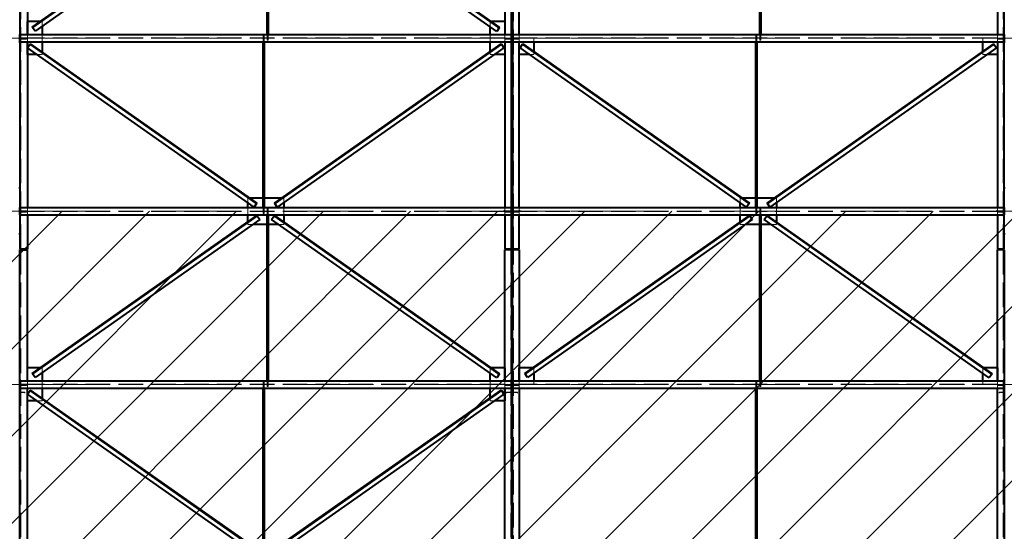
# Model space of a CAD drawing. Header units: metres. Extents: x 235 to 340, y 94 to 153.
# Tile 17 of 48: x 259.27 to 271.26, y 135.34 to 141.57. Entities that reach past the tile are written whole.
import ezdxf

# ---------------------------------------------------------------- set-up
doc = ezdxf.new("R2010")
doc.units = ezdxf.units.M
doc.linetypes.add('__RA_15', pattern=[1.7, 1, -0.3, 0.1, -0.3])
doc.linetypes.add('__RA_2', pattern=[0.4, 0.3, -0.1])
doc.layers.add('OSY', color=204, linetype='__RA_15', lineweight=13)
doc.layers.add('Standard', color=7, linetype='Continuous', lineweight=40)

msp = doc.modelspace()

# ---------------------------------------------------------------- linework, layer by layer
at = {"layer": 'OSY', "color": 204, "linetype": '__RA_15', "lineweight": 13}
for p, q in [((265.266, 126.792), (265.266, 152.32)), ((242.178, 141.343), (323.276, 141.343)), ((242.178, 139.235), (323.276, 139.235)), ((242.178, 137.127), (323.276, 137.127))]:
    msp.add_line(p, q, dxfattribs=at)
at = {"layer": 'Standard', "color": 1, "linetype": 'Continuous', "lineweight": 40}
for p, q in [((259.272, 143.405), (259.272, 141.388)), ((259.362, 143.405), (259.362, 141.543)), ((259.422, 141.477), (262.159, 143.4)), ((262.162, 143.395), (259.425, 141.472)), ((262.193, 143.351), (259.456, 141.428)), ((262.285, 141.388), (262.285, 143.405)), ((262.286, 141.388), (262.286, 143.405)), ((262.291, 141.388), (262.291, 143.405)), ((262.295, 141.388), (262.295, 143.405)), ((262.297, 143.405), (262.297, 141.388)), ((265.08, 141.424), (262.337, 143.352)), ((265.111, 141.468), (262.368, 143.396)), ((262.371, 143.401), (265.115, 141.473)), ((265.18, 143.405), (265.18, 141.543)), ((265.26, 141.388), (265.26, 143.405)), ((265.272, 143.405), (265.272, 141.388)), ((265.352, 141.388), (265.352, 143.405)), ((268.285, 141.388), (268.285, 143.405)), ((268.286, 141.388), (268.286, 143.405)), ((268.291, 141.388), (268.291, 143.405)), ((268.295, 141.388), (268.295, 143.405)), ((268.297, 143.405), (268.297, 141.388)), ((271.18, 143.405), (271.18, 141.388)), ((271.26, 141.388), (271.26, 143.405)), ((259.362, 141.543), (259.362, 141.388)), ((259.515, 141.543), (259.362, 141.543)), ((259.362, 141.388), (259.362, 141.543)), ((265.18, 141.543), (265.016, 141.543)), ((265.18, 141.543), (265.18, 141.388)), ((265.18, 141.543), (265.18, 141.388)), ((259.425, 141.472), (259.422, 141.477)), ((259.456, 141.428), (259.425, 141.472)), ((259.542, 141.488), (259.542, 141.388)), ((265, 141.388), (265, 141.481)), ((265.111, 141.468), (265.08, 141.424)), ((265.115, 141.473), (265.111, 141.468)), ((259.272, 141.34), (259.26, 141.34)), ((259.26, 141.33), (259.272, 141.33)), ((259.272, 141.294), (259.26, 141.294)), ((259.272, 141.388), (265.26, 141.388)), ((259.272, 141.298), (259.272, 141.388)), ((259.272, 141.298), (259.272, 139.28)), ((259.272, 141.298), (265.26, 141.298)), ((259.362, 141.298), (259.362, 141.143)), ((259.362, 141.143), (259.362, 141.298)), ((259.542, 141.298), (259.542, 141.173)), ((262.235, 139.28), (262.235, 141.298)), ((262.236, 139.28), (262.236, 141.298)), ((262.241, 139.28), (262.241, 141.298)), ((262.245, 139.28), (262.245, 141.298)), ((262.247, 141.298), (262.247, 139.28)), ((265, 141.18), (265, 141.298)), ((265.18, 141.298), (265.18, 141.143)), ((265.18, 141.298), (265.18, 141.143)), ((265.26, 141.388), (265.26, 141.298)), ((265.272, 141.34), (265.26, 141.34)), ((265.26, 141.33), (265.272, 141.33)), ((265.26, 139.28), (265.26, 141.298)), ((265.272, 141.294), (265.26, 141.294)), ((265.272, 141.388), (271.26, 141.388)), ((265.272, 141.298), (265.272, 141.388)), ((265.272, 141.298), (265.272, 139.28)), ((265.272, 141.298), (271.26, 141.298)), ((265.352, 141.143), (265.352, 141.298)), ((265.352, 141.143), (265.352, 141.298)), ((265.532, 141.298), (265.532, 141.18)), ((268.235, 139.28), (268.235, 141.298)), ((268.236, 139.28), (268.236, 141.298)), ((268.241, 139.28), (268.241, 141.298)), ((268.245, 139.28), (268.245, 141.298)), ((268.247, 141.298), (268.247, 139.28)), ((271, 141.18), (271, 141.298)), ((271.18, 141.298), (271.18, 141.143)), ((271.18, 141.298), (271.18, 141.143)), ((271.26, 141.388), (271.26, 141.298)), ((271.272, 141.34), (271.26, 141.34)), ((271.26, 141.33), (271.272, 141.33)), ((271.26, 139.28), (271.26, 141.298)), ((271.272, 141.294), (271.26, 141.294)), ((259.364, 141.225), (259.395, 141.269)), ((262.124, 139.286), (259.364, 141.225)), ((259.395, 141.269), (259.398, 141.274)), ((262.155, 139.33), (259.395, 141.269)), ((259.398, 141.274), (262.158, 139.335)), ((262.373, 139.335), (265.133, 141.274)), ((265.136, 141.269), (262.376, 139.33)), ((265.167, 141.225), (262.407, 139.286)), ((265.133, 141.274), (265.136, 141.269)), ((265.136, 141.269), (265.167, 141.225)), ((265.364, 141.225), (265.395, 141.269)), ((268.124, 139.286), (265.364, 141.225)), ((265.395, 141.269), (265.398, 141.274)), ((268.155, 139.33), (265.395, 141.269)), ((265.398, 141.274), (268.158, 139.335)), ((268.373, 139.335), (271.133, 141.274)), ((271.136, 141.269), (268.376, 139.33)), ((271.167, 141.225), (268.407, 139.286)), ((271.133, 141.274), (271.136, 141.269)), ((271.136, 141.269), (271.167, 141.225)), ((259.362, 141.143), (259.362, 139.28)), ((259.481, 141.143), (259.362, 141.143)), ((265.18, 141.143), (265.051, 141.143)), ((265.18, 141.143), (265.18, 139.28)), ((265.352, 139.28), (265.352, 141.143)), ((265.481, 141.143), (265.352, 141.143)), ((271.18, 141.143), (271.051, 141.143)), ((271.18, 141.143), (271.18, 139.28)), ((259.272, 139.516), (259.26, 139.516)), ((265.272, 139.516), (265.26, 139.516)), ((271.272, 139.516), (271.26, 139.516)), ((262.235, 139.395), (262.073, 139.395)), ((262.459, 139.395), (262.247, 139.395)), ((268.235, 139.395), (268.073, 139.395)), ((268.459, 139.395), (268.247, 139.395)), ((259.272, 139.28), (265.26, 139.28)), ((259.272, 139.19), (259.272, 139.28)), ((262.046, 139.28), (262.046, 139.341)), ((262.155, 139.33), (262.124, 139.286)), ((262.158, 139.335), (262.155, 139.33)), ((262.376, 139.33), (262.373, 139.335)), ((262.407, 139.286), (262.376, 139.33)), ((262.486, 139.341), (262.486, 139.28)), ((265.26, 139.28), (265.26, 139.19)), ((265.272, 139.28), (271.26, 139.28)), ((265.272, 139.19), (265.272, 139.28)), ((268.046, 139.28), (268.046, 139.341)), ((268.155, 139.33), (268.124, 139.286)), ((268.158, 139.335), (268.155, 139.33)), ((268.376, 139.33), (268.373, 139.335)), ((268.407, 139.286), (268.376, 139.33)), ((268.486, 139.341), (268.486, 139.28)), ((271.26, 139.28), (271.26, 139.19)), ((259.272, 139.232), (259.26, 139.232)), ((259.26, 139.222), (259.272, 139.222)), ((259.272, 139.19), (259.272, 138.775)), ((259.272, 139.19), (265.26, 139.19)), ((259.362, 139.19), (259.362, 138.775)), ((259.422, 137.261), (262.159, 139.184)), ((262.162, 139.179), (259.425, 137.256)), ((262.193, 139.135), (259.456, 137.212)), ((262.046, 139.105), (262.046, 139.19)), ((262.159, 139.184), (262.162, 139.179)), ((262.162, 139.179), (262.193, 139.135)), ((262.285, 137.172), (262.285, 139.19)), ((262.286, 137.172), (262.286, 139.19)), ((262.291, 137.172), (262.291, 139.19)), ((262.295, 137.172), (262.295, 139.19)), ((262.297, 139.19), (262.297, 137.172)), ((262.337, 139.136), (262.368, 139.181)), ((265.08, 137.209), (262.337, 139.136)), ((262.368, 139.181), (262.371, 139.185)), ((265.111, 137.253), (262.368, 139.181)), ((262.371, 139.185), (265.115, 137.258)), ((262.486, 139.19), (262.486, 139.105)), ((265.18, 139.19), (265.18, 138.775)), ((265.272, 139.232), (265.26, 139.232)), ((265.26, 139.222), (265.272, 139.222)), ((265.26, 138.775), (265.26, 139.19)), ((265.272, 139.19), (265.272, 138.775)), ((265.272, 139.19), (271.26, 139.19)), ((265.352, 138.775), (265.352, 139.19)), ((265.422, 137.261), (268.159, 139.184)), ((268.162, 139.179), (265.425, 137.256)), ((268.193, 139.135), (265.456, 137.212)), ((268.046, 139.105), (268.046, 139.19)), ((268.159, 139.184), (268.162, 139.179)), ((268.162, 139.179), (268.193, 139.135)), ((268.285, 137.172), (268.285, 139.19)), ((268.286, 137.172), (268.286, 139.19)), ((268.291, 137.172), (268.291, 139.19)), ((268.295, 137.172), (268.295, 139.19)), ((268.297, 139.19), (268.297, 137.172)), ((268.337, 139.136), (268.368, 139.181)), ((271.08, 137.209), (268.337, 139.136)), ((268.368, 139.181), (268.371, 139.185)), ((271.111, 137.253), (268.368, 139.181)), ((268.371, 139.185), (271.115, 137.258)), ((268.486, 139.19), (268.486, 139.105)), ((271.18, 139.19), (271.18, 138.775)), ((271.272, 139.232), (271.26, 139.232)), ((271.26, 139.222), (271.272, 139.222)), ((271.26, 138.775), (271.26, 139.19)), ((262.285, 139.075), (262.107, 139.075)), ((262.424, 139.075), (262.297, 139.075)), ((268.285, 139.075), (268.107, 139.075)), ((268.424, 139.075), (268.297, 139.075)), ((259.272, 138.956), (259.26, 138.956)), ((265.272, 138.956), (265.26, 138.956)), ((271.272, 138.956), (271.26, 138.956)), ((259.362, 138.775), (259.272, 138.775)), ((265.26, 138.775), (265.18, 138.775)), ((265.352, 138.775), (265.272, 138.775)), ((271.26, 138.775), (271.18, 138.775)), ((259.272, 138.766), (259.362, 138.766)), ((259.272, 137.172), (259.272, 138.766)), ((259.362, 137.327), (259.362, 138.766)), ((265.18, 137.327), (265.18, 138.766)), ((265.26, 138.766), (265.18, 138.766)), ((265.26, 138.766), (265.26, 137.172)), ((265.272, 137.172), (265.272, 138.766)), ((265.352, 138.766), (265.272, 138.766)), ((265.352, 138.766), (265.352, 137.327)), ((271.18, 137.327), (271.18, 138.766)), ((271.26, 138.766), (271.18, 138.766)), ((271.26, 138.766), (271.26, 137.172)), ((259.272, 137.218), (259.26, 137.218)), ((259.362, 137.172), (259.362, 137.327)), ((259.515, 137.327), (259.362, 137.327)), ((259.362, 137.172), (259.362, 137.327)), ((259.425, 137.256), (259.422, 137.261)), ((259.456, 137.212), (259.425, 137.256)), ((259.542, 137.272), (259.542, 137.172)), ((265, 137.172), (265, 137.265)), ((265.18, 137.327), (265.016, 137.327)), ((265.111, 137.253), (265.08, 137.209)), ((265.115, 137.258), (265.111, 137.253)), ((265.18, 137.172), (265.18, 137.327)), ((265.18, 137.327), (265.18, 137.172)), ((265.272, 137.218), (265.26, 137.218)), ((265.352, 137.327), (265.352, 137.172)), ((265.515, 137.327), (265.352, 137.327)), ((265.352, 137.172), (265.352, 137.327)), ((265.425, 137.256), (265.422, 137.261)), ((265.456, 137.212), (265.425, 137.256)), ((265.532, 137.265), (265.532, 137.172)), ((271, 137.172), (271, 137.265)), ((271.18, 137.327), (271.016, 137.327)), ((271.111, 137.253), (271.08, 137.209)), ((271.115, 137.258), (271.111, 137.253)), ((271.18, 137.172), (271.18, 137.327)), ((271.18, 137.327), (271.18, 137.172)), ((271.272, 137.218), (271.26, 137.218)), ((259.272, 137.125), (259.26, 137.125)), ((259.26, 137.115), (259.272, 137.115)), ((259.272, 137.172), (265.26, 137.172)), ((259.272, 137.082), (259.272, 137.172)), ((265.26, 137.172), (265.26, 137.082)), ((265.272, 137.125), (265.26, 137.125)), ((265.26, 137.115), (265.272, 137.115)), ((265.272, 137.172), (271.26, 137.172)), ((265.272, 137.082), (265.272, 137.172)), ((271.26, 137.172), (271.26, 137.082)), ((271.272, 137.125), (271.26, 137.125)), ((271.26, 137.115), (271.272, 137.115)), ((259.272, 135.065), (259.272, 137.082)), ((259.272, 137.082), (265.26, 137.082)), ((259.362, 136.927), (259.362, 137.082)), ((259.362, 136.927), (259.362, 137.082)), ((259.364, 137.009), (259.395, 137.054)), ((262.124, 135.07), (259.364, 137.009)), ((259.395, 137.054), (259.398, 137.059)), ((262.155, 135.115), (259.395, 137.054)), ((259.398, 137.059), (262.158, 135.12)), ((259.542, 137.082), (259.542, 136.958)), ((262.235, 135.065), (262.235, 137.082)), ((262.236, 135.065), (262.236, 137.082)), ((262.241, 135.065), (262.241, 137.082)), ((262.245, 135.065), (262.245, 137.082)), ((262.247, 137.082), (262.247, 135.065)), ((262.373, 135.12), (265.133, 137.059)), ((265.136, 137.054), (262.376, 135.115)), ((265.167, 137.01), (262.407, 135.07)), ((265, 136.965), (265, 137.082)), ((265.133, 137.059), (265.136, 137.054)), ((265.136, 137.054), (265.167, 137.01)), ((265.18, 136.927), (265.18, 137.082)), ((265.18, 137.082), (265.18, 136.927)), ((265.26, 137.082), (265.26, 135.065)), ((265.272, 135.065), (265.272, 137.082)), ((265.272, 137.082), (271.26, 137.082)), ((265.352, 137.082), (265.352, 135.065)), ((268.235, 135.065), (268.235, 137.082)), ((268.236, 135.065), (268.236, 137.082)), ((268.241, 135.065), (268.241, 137.082)), ((268.245, 135.065), (268.245, 137.082)), ((268.247, 137.082), (268.247, 135.065)), ((271.18, 135.065), (271.18, 137.082)), ((271.26, 137.082), (271.26, 135.065)), ((259.272, 136.918), (259.26, 136.918)), ((259.362, 135.065), (259.362, 136.927)), ((259.481, 136.927), (259.362, 136.927)), ((265.18, 136.927), (265.051, 136.927)), ((265.18, 135.065), (265.18, 136.927)), ((265.272, 136.918), (265.26, 136.918)), ((271.272, 136.918), (271.26, 136.918))]:
    msp.add_line(p, q, dxfattribs=at)
at = {"layer": 'Standard', "color": 136, "linetype": '__RA_2', "lineweight": 18}
for p, q in [((259.282, 138.775), (259.282, 143.447)), ((265.25, 138.775), (265.25, 143.447)), ((265.282, 143.447), (265.282, 138.775)), ((271.25, 138.775), (271.25, 143.447)), ((259.526, 141.543), (259.515, 141.543)), ((259.542, 141.543), (259.526, 141.543)), ((259.542, 141.543), (259.542, 141.488)), ((265.005, 141.543), (265, 141.543)), ((265, 141.481), (265, 141.543)), ((265.016, 141.543), (265.005, 141.543)), ((259.28, 141.401), (259.272, 141.401)), ((259.272, 141.346), (265.26, 141.346)), ((259.272, 141.34), (265.26, 141.34)), ((259.272, 141.33), (259.35, 141.33)), ((259.28, 141.401), (259.28, 141.402)), ((259.28, 141.37), (259.28, 141.401)), ((259.35, 141.34), (259.35, 141.33)), ((259.362, 141.388), (259.362, 141.298)), ((259.362, 141.298), (259.362, 141.388)), ((259.542, 141.388), (259.542, 141.298)), ((262.235, 141.376), (262.236, 141.376)), ((262.235, 141.298), (262.235, 141.376)), ((262.236, 141.376), (262.241, 141.376)), ((262.236, 141.298), (262.236, 141.376)), ((262.241, 141.376), (262.245, 141.376)), ((262.241, 141.298), (262.241, 141.376)), ((262.245, 141.376), (262.247, 141.376)), ((262.245, 141.298), (262.245, 141.376)), ((262.247, 141.376), (262.247, 141.298)), ((262.285, 141.316), (262.285, 141.388)), ((262.286, 141.316), (262.285, 141.316)), ((262.286, 141.316), (262.286, 141.388)), ((262.291, 141.316), (262.286, 141.316)), ((262.291, 141.316), (262.291, 141.388)), ((262.295, 141.316), (262.291, 141.316)), ((262.295, 141.316), (262.295, 141.388)), ((262.297, 141.316), (262.295, 141.316)), ((262.297, 141.388), (262.297, 141.316)), ((265, 141.298), (265, 141.388)), ((265.18, 141.388), (265.18, 141.34)), ((265.18, 141.388), (265.18, 141.34)), ((265.18, 141.33), (265.18, 141.34)), ((265.18, 141.33), (265.18, 141.298)), ((265.18, 141.33), (265.18, 141.298)), ((265.18, 141.33), (265.26, 141.33)), ((265.252, 141.402), (265.252, 141.401)), ((265.26, 141.401), (265.252, 141.401)), ((265.252, 141.401), (265.252, 141.37)), ((265.28, 141.401), (265.272, 141.401)), ((265.272, 141.346), (271.26, 141.346)), ((265.272, 141.34), (271.26, 141.34)), ((265.272, 141.33), (265.35, 141.33)), ((265.28, 141.401), (265.28, 141.402)), ((265.28, 141.37), (265.28, 141.401)), ((265.35, 141.34), (265.35, 141.33)), ((265.352, 141.344), (265.352, 141.388)), ((265.352, 141.298), (265.352, 141.344)), ((265.532, 141.344), (265.352, 141.344)), ((265.352, 141.298), (265.352, 141.344)), ((265.532, 141.344), (265.532, 141.298)), ((268.235, 141.376), (268.236, 141.376)), ((268.235, 141.298), (268.235, 141.376)), ((268.236, 141.376), (268.241, 141.376)), ((268.236, 141.298), (268.236, 141.376)), ((268.241, 141.376), (268.245, 141.376)), ((268.241, 141.298), (268.241, 141.376)), ((268.245, 141.376), (268.247, 141.376)), ((268.245, 141.298), (268.245, 141.376)), ((268.247, 141.376), (268.247, 141.298)), ((268.285, 141.316), (268.285, 141.388)), ((268.286, 141.316), (268.285, 141.316)), ((268.286, 141.316), (268.286, 141.388)), ((268.291, 141.316), (268.286, 141.316)), ((268.291, 141.316), (268.291, 141.388)), ((268.295, 141.316), (268.291, 141.316)), ((268.295, 141.316), (268.295, 141.388)), ((268.297, 141.316), (268.295, 141.316)), ((268.297, 141.388), (268.297, 141.316)), ((271.18, 141.344), (271, 141.344)), ((271, 141.298), (271, 141.344)), ((271.18, 141.388), (271.18, 141.344)), ((271.18, 141.344), (271.18, 141.34)), ((271.18, 141.344), (271.18, 141.34)), ((271.18, 141.33), (271.18, 141.34)), ((271.18, 141.33), (271.18, 141.298)), ((271.18, 141.33), (271.18, 141.298)), ((271.18, 141.33), (271.26, 141.33)), ((271.252, 141.402), (271.252, 141.401)), ((271.26, 141.401), (271.252, 141.401)), ((271.252, 141.401), (271.252, 141.37)), ((259.542, 141.173), (259.542, 141.166)), ((265, 141.173), (265, 141.18)), ((265, 141.143), (265, 141.173)), ((265.532, 141.18), (265.532, 141.173)), ((265.532, 141.173), (265.532, 141.143)), ((271, 141.143), (271, 141.18)), ((259.542, 141.143), (259.481, 141.143)), ((259.542, 141.166), (259.542, 141.143)), ((265.051, 141.143), (265, 141.143)), ((265.352, 141.143), (265.532, 141.143)), ((265.532, 141.143), (265.481, 141.143)), ((271.051, 141.143), (271, 141.143)), ((271, 141.143), (271.18, 141.143)), ((262.062, 139.395), (262.046, 139.395)), ((262.046, 139.341), (262.046, 139.395)), ((262.073, 139.395), (262.062, 139.395)), ((262.247, 139.395), (262.235, 139.395)), ((262.469, 139.395), (262.459, 139.395)), ((262.486, 139.395), (262.469, 139.395)), ((262.486, 139.395), (262.486, 139.341)), ((265.252, 139.413), (265.252, 139.4)), ((265.26, 139.4), (265.252, 139.4)), ((265.252, 139.4), (265.252, 139.387)), ((268.062, 139.395), (268.046, 139.395)), ((268.046, 139.341), (268.046, 139.395)), ((268.073, 139.395), (268.062, 139.395)), ((268.247, 139.395), (268.235, 139.395)), ((268.486, 139.395), (268.459, 139.395)), ((268.486, 139.395), (268.486, 139.341)), ((271.252, 139.413), (271.252, 139.4)), ((271.26, 139.4), (271.252, 139.4)), ((271.252, 139.4), (271.252, 139.387)), ((259.362, 139.28), (259.362, 139.19)), ((262.046, 139.19), (262.046, 139.28)), ((262.235, 139.208), (262.235, 139.28)), ((262.236, 139.208), (262.236, 139.28)), ((262.241, 139.208), (262.241, 139.28)), ((262.245, 139.208), (262.245, 139.28)), ((262.247, 139.28), (262.247, 139.208)), ((262.285, 139.268), (262.286, 139.268)), ((262.285, 139.19), (262.285, 139.268)), ((262.286, 139.268), (262.291, 139.268)), ((262.286, 139.19), (262.286, 139.268)), ((262.291, 139.268), (262.295, 139.268)), ((262.291, 139.19), (262.291, 139.268)), ((262.295, 139.268), (262.297, 139.268)), ((262.295, 139.19), (262.295, 139.268)), ((262.297, 139.268), (262.297, 139.19)), ((262.486, 139.28), (262.486, 139.19)), ((265.18, 139.28), (265.18, 139.232)), ((265.352, 139.19), (265.352, 139.28)), ((268.046, 139.19), (268.046, 139.28)), ((268.235, 139.208), (268.235, 139.28)), ((268.236, 139.208), (268.236, 139.28)), ((268.241, 139.208), (268.241, 139.28)), ((268.245, 139.208), (268.245, 139.28)), ((268.247, 139.28), (268.247, 139.208)), ((268.285, 139.268), (268.286, 139.268)), ((268.285, 139.19), (268.285, 139.268)), ((268.286, 139.268), (268.291, 139.268)), ((268.286, 139.19), (268.286, 139.268)), ((268.291, 139.268), (268.295, 139.268)), ((268.291, 139.19), (268.291, 139.268)), ((268.295, 139.268), (268.297, 139.268)), ((268.295, 139.19), (268.295, 139.268)), ((268.297, 139.268), (268.297, 139.19)), ((268.486, 139.28), (268.486, 139.19)), ((271.18, 139.28), (271.18, 139.232)), ((259.272, 139.249), (259.282, 139.249)), ((259.362, 139.242), (259.272, 139.242)), ((259.272, 139.238), (265.26, 139.238)), ((259.282, 139.237), (259.272, 139.237)), ((259.272, 139.232), (265.26, 139.232)), ((259.272, 139.23), (259.362, 139.23)), ((259.272, 139.222), (259.35, 139.222)), ((259.35, 139.232), (259.35, 139.222)), ((262.236, 139.208), (262.235, 139.208)), ((262.241, 139.208), (262.236, 139.208)), ((262.245, 139.208), (262.241, 139.208)), ((262.247, 139.208), (262.245, 139.208)), ((265.17, 139.242), (265.17, 139.25)), ((265.17, 139.242), (265.17, 139.23)), ((265.26, 139.242), (265.17, 139.242)), ((265.17, 139.23), (265.26, 139.23)), ((265.18, 139.222), (265.18, 139.232)), ((265.18, 139.222), (265.18, 139.19)), ((265.18, 139.222), (265.26, 139.222)), ((265.25, 139.248), (265.26, 139.248)), ((265.26, 139.236), (265.25, 139.236)), ((265.272, 139.248), (265.282, 139.248)), ((265.362, 139.242), (265.272, 139.242)), ((265.272, 139.238), (271.26, 139.238)), ((265.282, 139.236), (265.272, 139.236)), ((265.272, 139.232), (271.26, 139.232)), ((265.272, 139.23), (265.362, 139.23)), ((265.272, 139.222), (265.35, 139.222)), ((265.35, 139.232), (265.35, 139.222)), ((265.362, 139.25), (265.362, 139.242)), ((265.362, 139.242), (265.362, 139.23)), ((268.236, 139.208), (268.235, 139.208)), ((268.241, 139.208), (268.236, 139.208)), ((268.245, 139.208), (268.241, 139.208)), ((268.247, 139.208), (268.245, 139.208)), ((271.17, 139.242), (271.17, 139.25)), ((271.17, 139.242), (271.17, 139.23)), ((271.26, 139.242), (271.17, 139.242)), ((271.17, 139.23), (271.26, 139.23)), ((271.18, 139.222), (271.18, 139.232)), ((271.18, 139.222), (271.18, 139.19)), ((271.18, 139.222), (271.26, 139.222)), ((271.25, 139.248), (271.26, 139.248)), ((271.26, 139.236), (271.25, 139.236)), ((259.272, 139.084), (259.28, 139.084)), ((259.28, 139.084), (259.28, 139.087)), ((259.28, 139.082), (259.28, 139.084)), ((262.046, 139.098), (262.046, 139.105)), ((262.046, 139.075), (262.046, 139.098)), ((262.107, 139.075), (262.046, 139.075)), ((262.297, 139.075), (262.285, 139.075)), ((262.486, 139.075), (262.424, 139.075)), ((262.486, 139.105), (262.486, 139.098)), ((262.486, 139.098), (262.486, 139.075)), ((265.272, 139.095), (265.28, 139.095)), ((265.28, 139.095), (265.28, 139.113)), ((265.28, 139.082), (265.28, 139.095)), ((268.046, 139.098), (268.046, 139.105)), ((268.046, 139.075), (268.046, 139.098)), ((268.107, 139.075), (268.046, 139.075)), ((268.297, 139.075), (268.285, 139.075)), ((268.486, 139.075), (268.424, 139.075)), ((268.486, 139.105), (268.486, 139.098)), ((268.486, 139.098), (268.486, 139.075)), ((259.282, 138.766), (259.282, 128.587)), ((265.25, 138.766), (265.25, 128.587)), ((265.282, 128.587), (265.282, 138.766)), ((271.25, 138.766), (271.25, 128.587)), ((259.526, 137.327), (259.515, 137.327)), ((259.542, 137.327), (259.526, 137.327)), ((259.542, 137.327), (259.542, 137.272)), ((265.005, 137.327), (265, 137.327)), ((265, 137.265), (265, 137.327)), ((265.016, 137.327), (265.005, 137.327)), ((265.526, 137.327), (265.515, 137.327)), ((265.532, 137.327), (265.526, 137.327)), ((265.532, 137.327), (265.532, 137.265)), ((271.005, 137.327), (271, 137.327)), ((271, 137.265), (271, 137.327)), ((271.016, 137.327), (271.005, 137.327)), ((259.28, 137.186), (259.272, 137.186)), ((259.272, 137.13), (265.26, 137.13)), ((259.272, 137.125), (265.26, 137.125)), ((259.272, 137.115), (259.35, 137.115)), ((259.28, 137.155), (259.28, 137.186)), ((259.28, 137.186), (259.28, 137.186)), ((259.35, 137.125), (259.35, 137.115)), ((259.362, 137.082), (259.362, 137.172)), ((259.362, 137.082), (259.362, 137.172)), ((259.542, 137.172), (259.542, 137.082)), ((262.235, 137.16), (262.236, 137.16)), ((262.235, 137.082), (262.235, 137.16)), ((262.236, 137.16), (262.241, 137.16)), ((262.236, 137.082), (262.236, 137.16)), ((262.241, 137.16), (262.245, 137.16)), ((262.241, 137.082), (262.241, 137.16)), ((262.245, 137.16), (262.247, 137.16)), ((262.245, 137.082), (262.245, 137.16)), ((262.247, 137.16), (262.247, 137.082)), ((262.285, 137.1), (262.285, 137.172)), ((262.286, 137.1), (262.285, 137.1)), ((262.286, 137.1), (262.286, 137.172)), ((262.291, 137.1), (262.286, 137.1)), ((262.291, 137.1), (262.291, 137.172)), ((262.295, 137.1), (262.291, 137.1)), ((262.295, 137.1), (262.295, 137.172)), ((262.297, 137.1), (262.295, 137.1)), ((262.297, 137.172), (262.297, 137.1)), ((265, 137.082), (265, 137.172)), ((265.18, 137.125), (265.18, 137.172)), ((265.18, 137.172), (265.18, 137.125)), ((265.18, 137.115), (265.18, 137.125)), ((265.18, 137.082), (265.18, 137.115)), ((265.18, 137.115), (265.18, 137.082)), ((265.18, 137.115), (265.26, 137.115)), ((265.252, 137.186), (265.252, 137.186)), ((265.26, 137.186), (265.252, 137.186)), ((265.252, 137.186), (265.252, 137.155)), ((265.28, 137.186), (265.272, 137.186)), ((265.272, 137.13), (271.26, 137.13)), ((265.272, 137.125), (271.26, 137.125)), ((265.272, 137.115), (265.35, 137.115)), ((265.28, 137.155), (265.28, 137.186)), ((265.28, 137.186), (265.28, 137.186)), ((265.35, 137.125), (265.35, 137.115)), ((265.352, 137.172), (265.352, 137.126)), ((265.352, 137.126), (265.352, 137.172)), ((265.352, 137.126), (265.352, 137.082)), ((265.532, 137.126), (265.352, 137.126)), ((265.532, 137.172), (265.532, 137.126)), ((268.235, 137.16), (268.236, 137.16)), ((268.235, 137.082), (268.235, 137.16)), ((268.236, 137.16), (268.241, 137.16)), ((268.236, 137.082), (268.236, 137.16)), ((268.241, 137.16), (268.245, 137.16)), ((268.241, 137.082), (268.241, 137.16)), ((268.245, 137.16), (268.247, 137.16)), ((268.245, 137.082), (268.245, 137.16)), ((268.247, 137.16), (268.247, 137.082)), ((268.285, 137.1), (268.285, 137.172)), ((268.286, 137.1), (268.285, 137.1)), ((268.286, 137.1), (268.286, 137.172)), ((268.291, 137.1), (268.286, 137.1)), ((268.291, 137.1), (268.291, 137.172)), ((268.295, 137.1), (268.291, 137.1)), ((268.295, 137.1), (268.295, 137.172)), ((268.297, 137.1), (268.295, 137.1)), ((268.297, 137.172), (268.297, 137.1)), ((271, 137.126), (271, 137.172)), ((271.18, 137.126), (271, 137.126)), ((271.18, 137.126), (271.18, 137.172)), ((271.18, 137.172), (271.18, 137.126)), ((271.18, 137.125), (271.18, 137.126)), ((271.18, 137.115), (271.18, 137.125)), ((271.18, 137.082), (271.18, 137.115)), ((271.18, 137.115), (271.26, 137.115)), ((271.252, 137.186), (271.252, 137.186)), ((271.26, 137.186), (271.252, 137.186)), ((271.252, 137.186), (271.252, 137.155)), ((259.272, 137.03), (259.332, 137.03)), ((259.278, 137.034), (259.278, 137.038)), ((259.332, 137.034), (259.278, 137.034)), ((259.278, 137.034), (259.278, 137.03)), ((259.332, 137.03), (259.332, 137.034)), ((259.332, 137.021), (259.332, 137.03)), ((265.254, 137.034), (265.2, 137.034)), ((265.2, 137.034), (265.2, 137.03)), ((265.2, 137.03), (265.2, 137.021)), ((265.2, 137.03), (265.26, 137.03)), ((265.254, 137.038), (265.254, 137.034)), ((265.254, 137.03), (265.254, 137.034)), ((265.272, 137.03), (265.332, 137.03)), ((265.278, 137.034), (265.278, 137.038)), ((265.332, 137.034), (265.278, 137.034)), ((265.278, 137.034), (265.278, 137.03)), ((265.332, 137.03), (265.332, 137.034)), ((265.332, 137.021), (265.332, 137.03)), ((271.254, 137.034), (271.2, 137.034)), ((271.2, 137.034), (271.2, 137.03)), ((271.2, 137.03), (271.2, 137.021)), ((271.2, 137.03), (271.26, 137.03)), ((271.254, 137.038), (271.254, 137.034)), ((271.254, 137.03), (271.254, 137.034)), ((259.542, 136.927), (259.481, 136.927)), ((259.542, 136.958), (259.542, 136.951)), ((259.542, 136.951), (259.542, 136.927)), ((265, 136.958), (265, 136.965)), ((265, 136.927), (265, 136.958)), ((265.051, 136.927), (265, 136.927))]:
    msp.add_line(p, q, dxfattribs=at)
at = {"layer": 'Standard', "color": 1, "linetype": 'Continuous', "lineweight": 13}
for p, q in [((249.175, 128.622), (259.788, 139.235)), ((250.236, 128.622), (260.849, 139.235)), ((251.296, 128.622), (261.91, 139.235)), ((252.357, 128.622), (262.97, 139.235)), ((253.418, 128.622), (264.031, 139.235)), ((254.478, 128.622), (265.092, 139.235)), ((255.539, 128.622), (266.152, 139.235)), ((256.6, 128.622), (267.213, 139.235)), ((257.66, 128.622), (268.274, 139.235)), ((258.721, 128.622), (269.334, 139.235)), ((259.782, 128.622), (270.395, 139.235)), ((260.842, 128.622), (271.456, 139.235)), ((261.903, 128.622), (272.516, 139.235)), ((262.964, 128.622), (273.577, 139.235)), ((264.024, 128.622), (274.638, 139.235))]:
    msp.add_line(p, q, dxfattribs=at)

doc.saveas('drawing.dxf')
